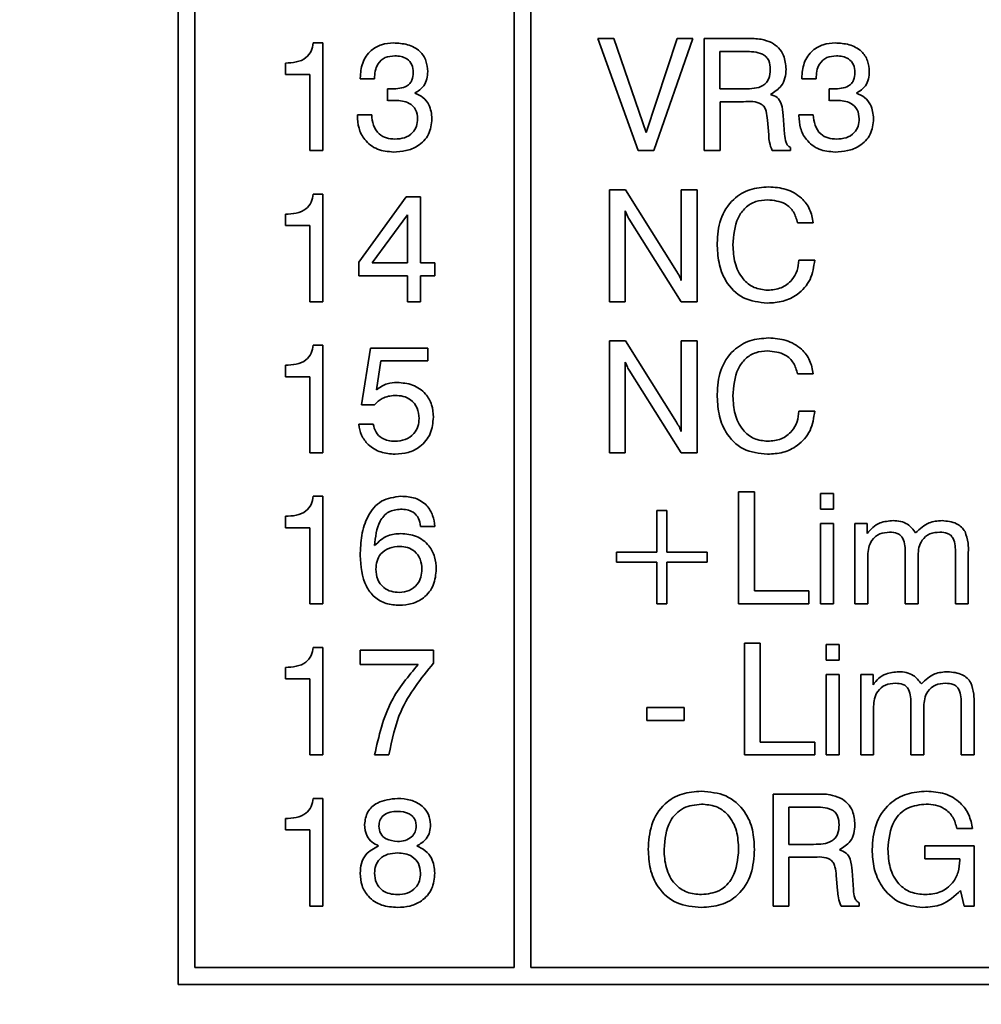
# Model space of a CAD drawing. Header units: millimetres. Extents: x 15 to 187, y 49 to 265.
# Tile 9 of 62: x 53 to 64, y 95 to 107. Entities that reach past the tile are written whole.
import ezdxf

# ---------------------------------------------------------------- set-up
doc = ezdxf.new("R2010")
doc.units = ezdxf.units.MM
doc.layers.add('標註文字', color=4, linetype='Continuous')
doc.styles.add('SLDTEXTSTYLE3', font='kaiu.ttf')
doc.dimstyles.new('SLDDIMSTYLE0', dxfattribs={"dimtxt": 2.5, "dimasz": 2.824978, "dimexe": 0, "dimexo": 0.0625, "dimtad": 1, "dimlfac": 1.5, "dimrnd": 1e-09, "dimzin": 12, "dimdsep": 46, "dimtxsty": 'SLDTEXTSTYLE3', "dimsah": 1, "dimcen": 0.09, "dimadec": 0, "dimazin": 3, "dimtfac": 1, "dimtofl": 0, "dimtmove": 0, "dimatfit": 3, "dimfxl": 0, "dimfrac": 2, "dimtolj": 1, "dimtzin": 12, "dimarcsym": 0})

# ---------------------------------------------------------------- blocks, each defined once
blk = doc.blocks.new('_D')
at = {"layer": '標註文字', "transparency": 16777216}
for p, q in [((32.002, 100.5), (32.002, 84.026)), ((92.002, 100.5), (92.002, 84.026)), ((32.002, 85.026), (92.002, 85.026))]:
    blk.add_line(p, q, dxfattribs=at)
for points in [[(32.002, 85.026), (34.827, 84.591), (34.827, 85.46)], [(92.002, 85.026), (89.177, 85.46), (89.177, 84.591)]]:
    blk.add_solid(points, dxfattribs=at)
at = {"layer": '標註文字', "transparency": 16777216, "insert": (60.439, 88.148), "char_height": 2.5, "attachment_point": 1, "style": 'SLDTEXTSTYLE3'}
blk.add_mtext('90', dxfattribs=at)

msp = doc.modelspace()

# ---------------------------------------------------------------- linework, layer by layer
at = {"color": 7, "linetype": 'Continuous', "lineweight": 35}
for p, q in [((54.5685, 132.2665), (54.5685, 95.7332)), ((54.7685, 129.0665), (54.7685, 95.9332)), ((58.5685, 95.9332), (58.5685, 129.0665)), ((58.7685, 129.0665), (58.7685, 95.9332)), ((59.5685, 106.9998), (59.7576, 106.9998)), ((60.0471, 105.6665), (59.5685, 106.9998)), ((59.7576, 106.9998), (60.1433, 105.8836)), ((60.1433, 105.8836), (60.5106, 106.9998)), ((60.6967, 106.9998), (60.2352, 105.6665)), ((60.5106, 106.9998), (60.6967, 106.9998)), ((60.8335, 106.9998), (61.3442, 106.9998)), ((60.8335, 105.6665), (60.8335, 106.9998)), ((56.1773, 106.9485), (56.2924, 106.9485)), ((56.2924, 106.9485), (56.2924, 105.6665)), ((61.0196, 106.846), (61.0196, 106.4015)), ((61.3156, 106.846), (61.0196, 106.846)), ((55.848, 106.5725), (55.848, 106.7092)), ((56.1386, 106.5725), (55.848, 106.5725)), ((56.1386, 105.6665), (56.1386, 106.5725)), ((56.7369, 106.5212), (56.7369, 106.5303)), ((56.9078, 106.5212), (56.7369, 106.5212)), ((61.9959, 106.5212), (61.9959, 106.5303)), ((62.1668, 106.5212), (61.9959, 106.5212)), ((57.0606, 106.2608), (57.0614, 106.4031)), ((61.0196, 106.4015), (61.3156, 106.4015)), ((62.3196, 106.2608), (62.3204, 106.4031)), ((57.0668, 106.2616), (57.0606, 106.2608)), ((61.0215, 106.2477), (61.0215, 105.6665)), ((61.302, 106.2477), (61.0215, 106.2477)), ((62.3257, 106.2616), (62.3196, 106.2608)), ((56.7027, 106.0938), (56.8736, 106.0938)), ((56.7027, 106.0845), (56.7027, 106.0938)), ((61.7736, 106.0856), (61.7902, 105.8617)), ((61.9617, 106.0938), (62.1326, 106.0938)), ((61.9617, 106.0845), (61.9617, 106.0938)), ((61.6014, 105.8535), (61.5856, 106.0303)), ((61.6014, 105.8479), (61.6014, 105.8535)), ((61.8591, 105.7042), (61.8591, 105.6665)), ((56.2924, 105.6665), (56.1386, 105.6665)), ((60.2352, 105.6665), (60.0471, 105.6665)), ((61.0215, 105.6665), (60.8335, 105.6665)), ((61.8591, 105.6665), (61.6422, 105.6665)), ((56.1773, 105.1485), (56.2924, 105.1485)), ((56.2924, 105.1485), (56.2924, 103.8665)), ((56.7198, 104.3371), (57.2855, 105.1144)), ((57.2855, 105.1144), (57.4548, 105.1144)), ((57.4548, 105.1144), (57.4548, 104.328)), ((59.7053, 105.1998), (59.8978, 105.1998)), ((59.7053, 103.8665), (59.7053, 105.1998)), ((59.8978, 105.1998), (60.5031, 104.2313)), ((60.56, 105.1998), (60.748, 105.1998)), ((60.56, 104.1192), (60.56, 105.1998)), ((60.748, 105.1998), (60.748, 103.8665)), ((55.848, 104.7725), (55.848, 104.9092)), ((57.301, 104.9004), (56.8803, 104.328)), ((57.301, 104.328), (57.301, 104.9004)), ((59.8933, 104.9472), (59.8933, 103.8665)), ((56.1386, 104.7725), (55.848, 104.7725)), ((56.1386, 103.8665), (56.1386, 104.7725)), ((60.5573, 103.8665), (59.94, 104.8486)), ((62.1326, 104.8067), (61.9446, 104.8067)), ((56.7198, 104.1742), (56.7198, 104.3371)), ((56.8803, 104.328), (57.301, 104.328)), ((57.4548, 104.328), (57.6258, 104.328)), ((57.6258, 104.328), (57.6258, 104.1742)), ((61.9617, 104.3622), (62.1497, 104.3622)), ((57.301, 104.1742), (56.7198, 104.1742)), ((57.301, 103.8665), (57.301, 104.1742)), ((57.4548, 104.1742), (57.4548, 103.8665)), ((57.6258, 104.1742), (57.4548, 104.1742)), ((56.2924, 103.8665), (56.1386, 103.8665)), ((57.4548, 103.8665), (57.301, 103.8665)), ((59.8933, 103.8665), (59.7053, 103.8665)), ((60.748, 103.8665), (60.5573, 103.8665)), ((56.1773, 103.3485), (56.2924, 103.3485)), ((56.2924, 103.3485), (56.2924, 102.0665)), ((59.7053, 103.3998), (59.8978, 103.3998)), ((59.7053, 102.0665), (59.7053, 103.3998)), ((59.8978, 103.3998), (60.5031, 102.4313)), ((60.56, 103.3998), (60.748, 103.3998)), ((60.56, 102.3192), (60.56, 103.3998)), ((60.748, 103.3998), (60.748, 102.0665)), ((56.754, 102.637), (56.8584, 103.3144)), ((56.8584, 103.3144), (57.5422, 103.3144)), ((57.5422, 103.3144), (57.5422, 103.1605)), ((55.848, 102.9725), (55.848, 103.1092)), ((56.9815, 103.1605), (56.9297, 102.8178)), ((57.5422, 103.1605), (56.9815, 103.1605)), ((59.8933, 103.1472), (59.8933, 102.0665)), ((60.5573, 102.0665), (59.94, 103.0486)), ((62.1326, 103.0067), (61.9446, 103.0067)), ((56.1386, 102.9725), (55.848, 102.9725)), ((56.1386, 102.0665), (56.1386, 102.9725)), ((56.9052, 102.637), (56.754, 102.637)), ((61.9617, 102.5622), (62.1497, 102.5622)), ((56.7198, 102.4073), (56.8907, 102.4073)), ((56.2924, 102.0665), (56.1386, 102.0665)), ((59.8933, 102.0665), (59.7053, 102.0665)), ((60.748, 102.0665), (60.5573, 102.0665)), ((61.2437, 101.5998), (61.4318, 101.5998)), ((61.2437, 100.2665), (61.2437, 101.5998)), ((61.4318, 101.5998), (61.4318, 100.4203)), ((62.2181, 101.5827), (62.3719, 101.5827)), ((62.2181, 101.3947), (62.2181, 101.5827)), ((62.3719, 101.5827), (62.3719, 101.3947)), ((56.1773, 101.5485), (56.2924, 101.5485)), ((56.2924, 101.5485), (56.2924, 100.2665)), ((60.2694, 100.8819), (60.2694, 101.3776)), ((60.2694, 101.3776), (60.389, 101.3776)), ((60.389, 101.3776), (60.389, 100.8819)), ((62.3719, 101.3947), (62.2181, 101.3947)), ((55.848, 101.1725), (55.848, 101.3092)), ((56.1386, 101.1725), (55.848, 101.1725)), ((56.1386, 100.2665), (56.1386, 101.1725)), ((57.6258, 101.1896), (57.4548, 101.1896)), ((62.2181, 101.2238), (62.3719, 101.2238)), ((62.2181, 100.2665), (62.2181, 101.2238)), ((62.3719, 101.2238), (62.3719, 100.2665)), ((62.6283, 101.2238), (62.7752, 101.2238)), ((62.6283, 100.2665), (62.6283, 101.2238)), ((62.7752, 101.2238), (62.7752, 101.103)), ((59.7907, 100.8819), (60.2694, 100.8819)), ((59.7907, 100.7622), (59.7907, 100.8819)), ((60.389, 100.8819), (60.8677, 100.8819)), ((60.8677, 100.8819), (60.8677, 100.7622)), ((63.9788, 100.8792), (63.9788, 100.2665)), ((60.2694, 100.7622), (59.7907, 100.7622)), ((60.2694, 100.2665), (60.2694, 100.7622)), ((60.389, 100.7622), (60.389, 100.2665)), ((60.8677, 100.7622), (60.389, 100.7622)), ((62.7822, 100.8421), (62.7822, 100.2665)), ((63.2266, 100.2665), (63.2266, 100.8656)), ((63.3805, 100.8421), (63.3805, 100.2665)), ((63.8249, 100.2665), (63.8249, 100.8656)), ((61.4318, 100.4203), (62.0813, 100.4203)), ((62.0813, 100.4203), (62.0813, 100.2665)), ((56.2924, 100.2665), (56.1386, 100.2665)), ((60.389, 100.2665), (60.2694, 100.2665)), ((62.0813, 100.2665), (61.2437, 100.2665)), ((62.3719, 100.2665), (62.2181, 100.2665)), ((62.7822, 100.2665), (62.6283, 100.2665)), ((63.3805, 100.2665), (63.2266, 100.2665)), ((63.9788, 100.2665), (63.8249, 100.2665)), ((56.1773, 99.7485), (56.2924, 99.7485)), ((56.2924, 99.7485), (56.2924, 98.4665)), ((56.7369, 99.7144), (57.6087, 99.7144)), ((56.7369, 99.5434), (56.7369, 99.7144)), ((57.6087, 99.7144), (57.6087, 99.5589)), ((61.3121, 99.7998), (61.5001, 99.7998)), ((61.3121, 98.4665), (61.3121, 99.7998)), ((61.5001, 99.7998), (61.5001, 98.6203)), ((62.2865, 99.7827), (62.4403, 99.7827)), ((62.2865, 99.5947), (62.2865, 99.7827)), ((62.4403, 99.7827), (62.4403, 99.5947)), ((62.4403, 99.5947), (62.2865, 99.5947)), ((55.848, 99.3725), (55.848, 99.5092)), ((57.4263, 99.5434), (56.7369, 99.5434)), ((56.1386, 99.3725), (55.848, 99.3725)), ((56.1386, 98.4665), (56.1386, 99.3725)), ((62.2865, 99.4238), (62.4403, 99.4238)), ((62.2865, 98.4665), (62.2865, 99.4238)), ((62.4403, 99.4238), (62.4403, 98.4665)), ((62.6967, 99.4238), (62.8436, 99.4238)), ((62.6967, 98.4665), (62.6967, 99.4238)), ((62.8436, 99.4238), (62.8436, 99.303)), ((60.1497, 99.0306), (60.5942, 99.0306)), ((60.1497, 98.8768), (60.1497, 99.0306)), ((60.5942, 99.0306), (60.5942, 98.8768)), ((62.8506, 99.0421), (62.8506, 98.4665)), ((63.295, 98.4665), (63.295, 99.0656)), ((63.4489, 99.0421), (63.4489, 98.4665)), ((63.8933, 98.4665), (63.8933, 99.0656)), ((64.0471, 99.0792), (64.0471, 98.4665)), ((60.5942, 98.8768), (60.1497, 98.8768)), ((61.5001, 98.6203), (62.1497, 98.6203)), ((62.1497, 98.6203), (62.1497, 98.4665)), ((56.2924, 98.4665), (56.1386, 98.4665)), ((57.0788, 98.4665), (56.9078, 98.4665)), ((62.1497, 98.4665), (61.3121, 98.4665)), ((62.4403, 98.4665), (62.2865, 98.4665)), ((62.8506, 98.4665), (62.6967, 98.4665)), ((63.4489, 98.4665), (63.295, 98.4665)), ((64.0471, 98.4665), (63.8933, 98.4665)), ((56.1773, 97.9485), (56.2924, 97.9485)), ((56.2924, 97.9485), (56.2924, 96.6665)), ((61.654, 97.9998), (62.1647, 97.9998)), ((61.654, 96.6665), (61.654, 97.9998)), ((61.8402, 97.846), (61.8402, 97.4015)), ((62.1361, 97.846), (61.8402, 97.846)), ((55.848, 97.5725), (55.848, 97.7092)), ((56.1386, 97.5725), (55.848, 97.5725)), ((56.1386, 96.6665), (56.1386, 97.5725)), ((64.0301, 97.5896), (63.842, 97.5896)), ((61.8402, 97.4015), (62.1361, 97.4015)), ((63.4593, 97.3844), (64.0471, 97.3844)), ((63.4593, 97.2306), (63.4593, 97.3844)), ((64.0471, 97.3844), (64.0471, 96.6665)), ((61.842, 97.2477), (61.842, 96.6665)), ((62.1225, 97.2477), (61.842, 97.2477)), ((63.8762, 97.2306), (63.4593, 97.2306)), ((63.8762, 97.214), (63.8762, 97.2306)), ((62.4219, 96.8535), (62.4061, 97.0303)), ((62.5942, 97.0856), (62.6107, 96.8617)), ((62.4219, 96.8479), (62.4219, 96.8535)), ((63.928, 96.6665), (63.8869, 96.8524)), ((56.2924, 96.6665), (56.1386, 96.6665)), ((61.842, 96.6665), (61.654, 96.6665)), ((62.6796, 96.6665), (62.4627, 96.6665)), ((62.6796, 96.7042), (62.6796, 96.6665)), ((64.0471, 96.6665), (63.928, 96.6665)), ((54.7685, 95.9332), (58.5685, 95.9332)), ((58.7685, 95.9332), (69.9018, 95.9332)), ((54.5685, 95.7332), (85.4352, 95.7332))]:
    msp.add_line(p, q, dxfattribs=at)
for points, knots in [([(61.3442, 106.9998), (61.4004, 107.001), (61.5008, 107.0032), (61.5946, 106.9686), (61.6358, 106.9534)], [0, 0, 0, 0, 0.5611275, 1, 1, 1, 1]), ([(55.848, 106.7092), (55.8905, 106.7113), (55.9751, 106.7155), (56.0895, 106.7595), (56.1598, 106.8492), (56.1715, 106.9154), (56.1773, 106.9485)], [0, 0, 0, 0, 0.2810561, 0.5603187, 0.7796488, 1, 1, 1, 1]), ([(56.7369, 106.5303), (56.7415, 106.5913), (56.7506, 106.713), (56.8502, 106.8589), (56.9892, 106.9385), (57.0848, 106.9452), (57.1327, 106.9485)], [0, 0, 0, 0, 0.2803906, 0.559399, 0.7793652, 1, 1, 1, 1]), ([(57.1327, 106.9485), (57.1891, 106.9456), (57.3016, 106.9397), (57.4458, 106.8648), (57.5302, 106.7404), (57.5369, 106.6517), (57.5403, 106.6072)], [0, 0, 0, 0, 0.280903, 0.5601602, 0.7797064, 1, 1, 1, 1]), ([(61.6358, 106.9534), (61.6655, 106.9337), (61.7249, 106.8943), (61.7943, 106.7835), (61.8027, 106.6919), (61.8078, 106.636)], [0, 0, 0, 0, 0.280382, 0.560589, 1, 1, 1, 1]), ([(61.9959, 106.5303), (62.0005, 106.5913), (62.0096, 106.713), (62.1092, 106.8589), (62.2481, 106.9385), (62.3438, 106.9452), (62.3917, 106.9485)], [0, 0, 0, 0, 0.2803906, 0.559399, 0.7793652, 1, 1, 1, 1]), ([(62.3917, 106.9485), (62.4481, 106.9456), (62.5605, 106.9397), (62.7047, 106.8648), (62.7891, 106.7404), (62.7959, 106.6517), (62.7993, 106.6072)], [0, 0, 0, 0, 0.280903, 0.5601602, 0.7797064, 1, 1, 1, 1]), ([(57.149, 106.7947), (57.1096, 106.7918), (57.0312, 106.786), (56.9445, 106.7089), (56.9118, 106.6129), (56.9092, 106.5518), (56.9078, 106.5212)], [0, 0, 0, 0, 0.2802242, 0.5580012, 0.7786172, 1, 1, 1, 1]), ([(57.3694, 106.5968), (57.3668, 106.6286), (57.3618, 106.692), (57.3, 106.7621), (57.2232, 106.7911), (57.1738, 106.7935), (57.149, 106.7947)], [0, 0, 0, 0, 0.2799727, 0.5582824, 0.7787932, 1, 1, 1, 1]), ([(61.6198, 106.6331), (61.6174, 106.6694), (61.6139, 106.7239), (61.5743, 106.7862), (61.4819, 106.8455), (61.3895, 106.8458), (61.3156, 106.846)], [0, 0, 0, 0, 0.2499136, 0.3751179, 0.5002848, 1, 1, 1, 1]), ([(62.408, 106.7947), (62.3686, 106.7918), (62.2902, 106.786), (62.2035, 106.7089), (62.1708, 106.6129), (62.1681, 106.5518), (62.1668, 106.5212)], [0, 0, 0, 0, 0.2802242, 0.5580012, 0.7786172, 1, 1, 1, 1]), ([(62.6283, 106.5968), (62.6258, 106.6286), (62.6207, 106.692), (62.559, 106.7621), (62.4822, 106.7911), (62.4328, 106.7935), (62.408, 106.7947)], [0, 0, 0, 0, 0.2799727, 0.5582824, 0.7787932, 1, 1, 1, 1]), ([(61.3156, 106.4015), (61.3922, 106.403), (61.4881, 106.4048), (61.5765, 106.4746), (61.6141, 106.5399), (61.6175, 106.5958), (61.6198, 106.6331)], [0, 0, 0, 0, 0.4986779, 0.6240625, 0.7495587, 1, 1, 1, 1]), ([(61.8078, 106.636), (61.8057, 106.6012), (61.8013, 106.5315), (61.748, 106.4141), (61.6705, 106.3658), (61.6233, 106.3364)], [0, 0, 0, 0, 0.2811417, 0.5617649, 1, 1, 1, 1]), ([(57.1148, 106.4015), (57.1456, 106.4025), (57.2069, 106.4043), (57.2832, 106.4258), (57.3315, 106.4652), (57.364, 106.5189), (57.3672, 106.5657), (57.3694, 106.5968)], [0, 0, 0, 0, 0.2507958, 0.5005317, 0.6255696, 0.7505786, 1, 1, 1, 1]), ([(57.5403, 106.6072), (57.5386, 106.5777), (57.5352, 106.5188), (57.4935, 106.4179), (57.428, 106.3765), (57.3881, 106.3513)], [0, 0, 0, 0, 0.2814183, 0.5622336, 1, 1, 1, 1]), ([(62.3738, 106.4015), (62.4046, 106.4025), (62.4659, 106.4043), (62.5421, 106.4258), (62.5905, 106.4652), (62.623, 106.5189), (62.6262, 106.5657), (62.6283, 106.5968)], [0, 0, 0, 0, 0.2507958, 0.5005317, 0.6255696, 0.7505786, 1, 1, 1, 1]), ([(62.7993, 106.6072), (62.7976, 106.5777), (62.7941, 106.5188), (62.7525, 106.4179), (62.6869, 106.3765), (62.647, 106.3513)], [0, 0, 0, 0, 0.2814183, 0.5622336, 1, 1, 1, 1]), ([(57.0614, 106.4031), (57.0714, 106.4026), (57.0892, 106.4016), (57.107, 106.4016), (57.1148, 106.4015)], [0, 0, 0, 0, 0.55999774, 1, 1, 1, 1]), ([(62.3204, 106.4031), (62.3303, 106.4026), (62.3481, 106.4016), (62.366, 106.4016), (62.3738, 106.4015)], [0, 0, 0, 0, 0.5599977, 1, 1, 1, 1]), ([(57.3881, 106.3513), (57.4217, 106.336), (57.489, 106.3055), (57.5759, 106.1995), (57.5857, 106.1039), (57.5916, 106.0455)], [0, 0, 0, 0, 0.2808991, 0.5611056, 1, 1, 1, 1]), ([(61.6233, 106.3364), (61.6518, 106.326), (61.7087, 106.3054), (61.7652, 106.2084), (61.7704, 106.1323), (61.7736, 106.0856)], [0, 0, 0, 0, 0.2800074, 0.5582758, 1, 1, 1, 1]), ([(62.647, 106.3513), (62.6807, 106.336), (62.748, 106.3055), (62.8349, 106.1995), (62.8446, 106.1039), (62.8506, 106.0455)], [0, 0, 0, 0, 0.2808991, 0.5611056, 1, 1, 1, 1]), ([(57.1522, 106.2648), (57.1363, 106.2644), (57.1078, 106.2637), (57.0793, 106.2622), (57.0668, 106.2616)], [0, 0, 0, 0, 0.5599861, 1, 1, 1, 1]), ([(57.4207, 106.0466), (57.4167, 106.0836), (57.4088, 106.1575), (57.3057, 106.2534), (57.2105, 106.2605), (57.1522, 106.2648)], [0, 0, 0, 0, 0.2802531, 0.55968559, 1, 1, 1, 1]), ([(61.5856, 106.0303), (61.5821, 106.0654), (61.5769, 106.1181), (61.5539, 106.1866), (61.4703, 106.2586), (61.3768, 106.2525), (61.302, 106.2477)], [0, 0, 0, 0, 0.2510367, 0.3764297, 0.5003325, 1, 1, 1, 1]), ([(62.4112, 106.2648), (62.3952, 106.2644), (62.3667, 106.2637), (62.3383, 106.2622), (62.3257, 106.2616)], [0, 0, 0, 0, 0.5599861, 1, 1, 1, 1]), ([(62.6796, 106.0466), (62.6757, 106.0836), (62.6678, 106.1575), (62.5647, 106.2534), (62.4695, 106.2605), (62.4112, 106.2648)], [0, 0, 0, 0, 0.2802531, 0.5596856, 1, 1, 1, 1]), ([(57.1325, 105.6494), (57.0675, 105.6549), (56.938, 105.666), (56.789, 105.7814), (56.7122, 105.9321), (56.7059, 106.0337), (56.7027, 106.0845)], [0, 0, 0, 0, 0.280115, 0.5590167, 0.7791969, 1, 1, 1, 1]), ([(56.8736, 106.0938), (56.8773, 106.0515), (56.8846, 105.967), (56.9505, 105.8627), (57.0493, 105.8095), (57.1159, 105.8053), (57.1493, 105.8032)], [0, 0, 0, 0, 0.2806915, 0.5594019, 0.7792757, 1, 1, 1, 1]), ([(57.5916, 106.0455), (57.5844, 105.9811), (57.57, 105.8523), (57.4366, 105.7192), (57.2831, 105.6574), (57.1827, 105.6521), (57.1325, 105.6494)], [0, 0, 0, 0, 0.2793607, 0.558332, 0.7789141, 1, 1, 1, 1]), ([(57.1493, 105.8032), (57.1879, 105.8057), (57.2651, 105.8106), (57.3606, 105.8684), (57.4142, 105.9554), (57.4185, 106.0162), (57.4207, 106.0466)], [0, 0, 0, 0, 0.2806558, 0.559744, 0.7795108, 1, 1, 1, 1]), ([(62.3914, 105.6494), (62.3265, 105.6549), (62.197, 105.666), (62.048, 105.7814), (61.9712, 105.9321), (61.9648, 106.0337), (61.9617, 106.0845)], [0, 0, 0, 0, 0.280115, 0.5590167, 0.7791969, 1, 1, 1, 1]), ([(62.1326, 106.0938), (62.1363, 106.0515), (62.1435, 105.967), (62.2095, 105.8627), (62.3083, 105.8095), (62.3749, 105.8053), (62.4083, 105.8032)], [0, 0, 0, 0, 0.28069147, 0.55940193, 0.77927572, 1, 1, 1, 1]), ([(62.8506, 106.0455), (62.8434, 105.9811), (62.8289, 105.8523), (62.6956, 105.7192), (62.5421, 105.6574), (62.4417, 105.6521), (62.3914, 105.6494)], [0, 0, 0, 0, 0.2793607, 0.558332, 0.7789141, 1, 1, 1, 1]), ([(62.4083, 105.8032), (62.4469, 105.8057), (62.524, 105.8106), (62.6196, 105.8684), (62.6732, 105.9554), (62.6775, 106.0162), (62.6796, 106.0466)], [0, 0, 0, 0, 0.2806558, 0.559744, 0.7795108, 1, 1, 1, 1]), ([(61.6422, 105.6665), (61.6301, 105.6993), (61.6084, 105.758), (61.6035, 105.8203), (61.6014, 105.8479)], [0, 0, 0, 0, 0.5584111, 1, 1, 1, 1]), ([(61.7902, 105.8617), (61.7931, 105.828), (61.7971, 105.781), (61.825, 105.7255), (61.8478, 105.7113), (61.8591, 105.7042)], [0, 0, 0, 0, 0.56067687, 0.78065417, 1, 1, 1, 1]), ([(60.9873, 104.5623), (60.9939, 104.6586), (61.0072, 104.8508), (61.1565, 105.0856), (61.3734, 105.2174), (61.5246, 105.2285), (61.6003, 105.234)], [0, 0, 0, 0, 0.2805476, 0.5596555, 0.7795242, 1, 1, 1, 1]), ([(61.6003, 105.234), (61.6711, 105.2292), (61.8124, 105.2197), (61.9882, 105.1189), (62.1009, 104.9709), (62.122, 104.8615), (62.1326, 104.8067)], [0, 0, 0, 0, 0.2804356, 0.5598523, 0.7797494, 1, 1, 1, 1]), ([(55.848, 104.9092), (55.8905, 104.9113), (55.9751, 104.9155), (56.0895, 104.9595), (56.1598, 105.0492), (56.1715, 105.1154), (56.1773, 105.1485)], [0, 0, 0, 0, 0.2810561, 0.5603187, 0.7796488, 1, 1, 1, 1]), ([(61.5885, 105.0802), (61.5404, 105.0767), (61.4442, 105.0696), (61.318, 104.9913), (61.1945, 104.8183), (61.1833, 104.6546), (61.1754, 104.5398)], [0, 0, 0, 0, 0.1871558, 0.373835, 0.5608419, 1, 1, 1, 1]), ([(61.9446, 104.8067), (61.9322, 104.8513), (61.9074, 104.9405), (61.7818, 105.0604), (61.6618, 105.0727), (61.5885, 105.0802)], [0, 0, 0, 0, 0.2809634, 0.5610773, 1, 1, 1, 1]), ([(59.94, 104.8486), (59.9301, 104.8664), (59.9123, 104.8982), (59.8991, 104.9322), (59.8933, 104.9472)], [0, 0, 0, 0, 0.5599377, 1, 1, 1, 1]), ([(61.5867, 103.8494), (61.4872, 103.86), (61.2884, 103.8811), (61.0847, 104.0903), (60.9983, 104.3301), (60.991, 104.4848), (60.9873, 104.5623)], [0, 0, 0, 0, 0.2794224, 0.5580188, 0.7787433, 1, 1, 1, 1]), ([(61.1754, 104.5398), (61.1793, 104.4685), (61.1873, 104.3262), (61.2765, 104.1444), (61.4213, 104.021), (61.5339, 104.0092), (61.5902, 104.0032)], [0, 0, 0, 0, 0.2809561, 0.5607017, 0.7802764, 1, 1, 1, 1]), ([(62.1497, 104.3622), (62.1383, 104.2827), (62.1154, 104.1239), (61.9614, 103.9508), (61.7744, 103.861), (61.6493, 103.8533), (61.5867, 103.8494)], [0, 0, 0, 0, 0.2798315, 0.5589253, 0.7792295, 1, 1, 1, 1]), ([(61.5902, 104.0032), (61.6444, 104.0081), (61.7527, 104.0179), (61.877, 104.1133), (61.9476, 104.2353), (61.957, 104.3199), (61.9617, 104.3622)], [0, 0, 0, 0, 0.2799768, 0.559263, 0.779384, 1, 1, 1, 1]), ([(60.5031, 104.2313), (60.5153, 104.2112), (60.537, 104.1752), (60.553, 104.1363), (60.56, 104.1192)], [0, 0, 0, 0, 0.5601263, 1, 1, 1, 1]), ([(55.848, 103.1092), (55.8905, 103.1113), (55.9751, 103.1155), (56.0895, 103.1595), (56.1598, 103.2492), (56.1715, 103.3154), (56.1773, 103.3485)], [0, 0, 0, 0, 0.2810561, 0.5603187, 0.7796488, 1, 1, 1, 1]), ([(60.9873, 102.7623), (60.9939, 102.8586), (61.0072, 103.0508), (61.1565, 103.2856), (61.3734, 103.4174), (61.5246, 103.4285), (61.6003, 103.434)], [0, 0, 0, 0, 0.2805476, 0.5596555, 0.7795242, 1, 1, 1, 1]), ([(61.6003, 103.434), (61.6711, 103.4292), (61.8124, 103.4197), (61.9882, 103.3189), (62.1009, 103.1709), (62.122, 103.0615), (62.1326, 103.0067)], [0, 0, 0, 0, 0.2804356, 0.5598523, 0.7797494, 1, 1, 1, 1]), ([(61.5885, 103.2802), (61.5404, 103.2767), (61.4442, 103.2696), (61.318, 103.1913), (61.1945, 103.0183), (61.1833, 102.8546), (61.1754, 102.7398)], [0, 0, 0, 0, 0.1871558, 0.373835, 0.5608419, 1, 1, 1, 1]), ([(61.9446, 103.0067), (61.9322, 103.0513), (61.9074, 103.1405), (61.7818, 103.2604), (61.6618, 103.2727), (61.5885, 103.2802)], [0, 0, 0, 0, 0.2809634, 0.5610773, 1, 1, 1, 1]), ([(59.94, 103.0486), (59.9301, 103.0664), (59.9123, 103.0982), (59.8991, 103.1322), (59.8933, 103.1472)], [0, 0, 0, 0, 0.5599377, 1, 1, 1, 1]), ([(56.9297, 102.8178), (56.9715, 102.8462), (57.0462, 102.897), (57.1359, 102.9019), (57.1755, 102.9041)], [0, 0, 0, 0, 0.5587675, 1, 1, 1, 1]), ([(57.1755, 102.9041), (57.2389, 102.8991), (57.3655, 102.8892), (57.515, 102.7833), (57.598, 102.6395), (57.6051, 102.5401), (57.6087, 102.4904)], [0, 0, 0, 0, 0.2803281, 0.559443, 0.7794421, 1, 1, 1, 1]), ([(61.5867, 102.0494), (61.4872, 102.06), (61.2884, 102.0811), (61.0847, 102.2903), (60.9983, 102.5301), (60.991, 102.6848), (60.9873, 102.7623)], [0, 0, 0, 0, 0.2794224, 0.5580188, 0.7787433, 1, 1, 1, 1]), ([(57.1506, 102.7503), (57.0974, 102.7443), (57.0022, 102.7335), (56.9348, 102.6665), (56.9052, 102.637)], [0, 0, 0, 0, 0.5591829, 1, 1, 1, 1]), ([(57.4377, 102.4762), (57.4341, 102.5185), (57.4268, 102.6028), (57.3491, 102.6983), (57.2496, 102.7444), (57.1836, 102.7483), (57.1506, 102.7503)], [0, 0, 0, 0, 0.2800468, 0.5588924, 0.7791575, 1, 1, 1, 1]), ([(61.1754, 102.7398), (61.1793, 102.6685), (61.1873, 102.5262), (61.2765, 102.3444), (61.4213, 102.221), (61.5339, 102.2092), (61.5902, 102.2032)], [0, 0, 0, 0, 0.2809561, 0.5607017, 0.7802764, 1, 1, 1, 1]), ([(62.1497, 102.5622), (62.1383, 102.4827), (62.1154, 102.3239), (61.9614, 102.1508), (61.7744, 102.061), (61.6493, 102.0533), (61.5867, 102.0494)], [0, 0, 0, 0, 0.2798315, 0.5589253, 0.7792295, 1, 1, 1, 1]), ([(61.5902, 102.2032), (61.6444, 102.2081), (61.7527, 102.2179), (61.877, 102.3133), (61.9476, 102.4353), (61.957, 102.5199), (61.9617, 102.5622)], [0, 0, 0, 0, 0.2799768, 0.559263, 0.779384, 1, 1, 1, 1]), ([(57.153, 102.0494), (57.0947, 102.0536), (56.9781, 102.0621), (56.8355, 102.149), (56.7436, 102.2714), (56.7277, 102.362), (56.7198, 102.4073)], [0, 0, 0, 0, 0.28033783, 0.55978396, 0.7797246, 1, 1, 1, 1]), ([(56.8907, 102.4073), (56.8993, 102.3743), (56.9165, 102.3084), (56.9877, 102.2409), (57.0691, 102.2079), (57.1222, 102.2048), (57.1488, 102.2032)], [0, 0, 0, 0, 0.2796828, 0.5589423, 0.7792775, 1, 1, 1, 1]), ([(57.1488, 102.2032), (57.1908, 102.2065), (57.2747, 102.213), (57.3739, 102.2828), (57.4304, 102.3773), (57.4353, 102.4432), (57.4377, 102.4762)], [0, 0, 0, 0, 0.2802804, 0.5595279, 0.7794727, 1, 1, 1, 1]), ([(57.6087, 102.4904), (57.6023, 102.4233), (57.5895, 102.2893), (57.4658, 102.1389), (57.3105, 102.0597), (57.2056, 102.0528), (57.153, 102.0494)], [0, 0, 0, 0, 0.2798531, 0.5589856, 0.7792398, 1, 1, 1, 1]), ([(60.5031, 102.4313), (60.5153, 102.4112), (60.537, 102.3752), (60.553, 102.3363), (60.56, 102.3192)], [0, 0, 0, 0, 0.5601263, 1, 1, 1, 1]), ([(55.848, 101.3092), (55.8905, 101.3113), (55.9751, 101.3155), (56.0895, 101.3595), (56.1598, 101.4492), (56.1715, 101.5154), (56.1773, 101.5485)], [0, 0, 0, 0, 0.2810561, 0.5603187, 0.7796488, 1, 1, 1, 1]), ([(56.7369, 100.8421), (56.7399, 100.9225), (56.7458, 101.0832), (56.8054, 101.2797), (56.8956, 101.4133), (57.0187, 101.5222), (57.1411, 101.538), (57.2225, 101.5485)], [0, 0, 0, 0, 0.2509316, 0.5012316, 0.6266319, 0.7518729, 1, 1, 1, 1]), ([(57.2225, 101.5485), (57.2793, 101.545), (57.3926, 101.5378), (57.5324, 101.4506), (57.6084, 101.3223), (57.62, 101.2339), (57.6258, 101.1896)], [0, 0, 0, 0, 0.2805095, 0.5593885, 0.7793586, 1, 1, 1, 1]), ([(57.2182, 101.3947), (57.1676, 101.3889), (57.0916, 101.3801), (57.0143, 101.3136), (56.9304, 101.1889), (56.9179, 101.0619), (56.9078, 100.9604)], [0, 0, 0, 0, 0.2489413, 0.3744101, 0.5000296, 1, 1, 1, 1]), ([(57.4548, 101.1896), (57.4495, 101.2223), (57.439, 101.2874), (57.3752, 101.3596), (57.2955, 101.391), (57.244, 101.3935), (57.2182, 101.3947)], [0, 0, 0, 0, 0.2802594, 0.5587919, 0.7790854, 1, 1, 1, 1]), ([(62.7752, 101.103), (62.7962, 101.1292), (62.8382, 101.1814), (62.9423, 101.2462), (63.029, 101.2535), (63.0819, 101.2579)], [0, 0, 0, 0, 0.2805682, 0.560801, 1, 1, 1, 1]), ([(63.0819, 101.2579), (63.1119, 101.2563), (63.1718, 101.253), (63.2746, 101.2127), (63.3221, 101.1502), (63.3511, 101.1121)], [0, 0, 0, 0, 0.28090308, 0.56125572, 1, 1, 1, 1]), ([(63.3511, 101.1121), (63.4009, 101.1598), (63.49, 101.2451), (63.6119, 101.254), (63.6657, 101.2579)], [0, 0, 0, 0, 0.5588311, 1, 1, 1, 1]), ([(63.6657, 101.2579), (63.7255, 101.2524), (63.809, 101.2446), (63.8986, 101.1845), (63.9259, 101.1466), (63.9395, 101.1276)], [0, 0, 0, 0, 0.5584476, 0.7793207, 1, 1, 1, 1]), ([(63.0418, 101.1212), (63.0011, 101.1178), (62.9198, 101.111), (62.8292, 101.034), (62.7872, 100.9373), (62.7839, 100.8739), (62.7822, 100.8421)], [0, 0, 0, 0, 0.2800312, 0.5585847, 0.7789608, 1, 1, 1, 1]), ([(63.2266, 100.8656), (63.2267, 100.9289), (63.2267, 101.008), (63.1732, 101.0849), (63.119, 101.1165), (63.0727, 101.1193), (63.0418, 101.1212)], [0, 0, 0, 0, 0.4995327, 0.6246133, 0.7498665, 1, 1, 1, 1]), ([(63.639, 101.1212), (63.5983, 101.1178), (63.5172, 101.1112), (63.4256, 101.0348), (63.3856, 100.9372), (63.3822, 100.8738), (63.3805, 100.8421)], [0, 0, 0, 0, 0.2800934, 0.5584937, 0.7789199, 1, 1, 1, 1]), ([(63.8249, 100.8656), (63.825, 100.9291), (63.825, 101.0084), (63.7711, 101.0854), (63.7164, 101.1166), (63.67, 101.1193), (63.639, 101.1212)], [0, 0, 0, 0, 0.4994781, 0.6245564, 0.7498256, 1, 1, 1, 1]), ([(63.9395, 101.1276), (63.9543, 101.0825), (63.9809, 101.0016), (63.9794, 100.9167), (63.9788, 100.8792)], [0, 0, 0, 0, 0.558083, 1, 1, 1, 1]), ([(56.9078, 100.9604), (56.9576, 101.0072), (57.0468, 101.0909), (57.1677, 101.1001), (57.2211, 101.1041)], [0, 0, 0, 0, 0.5584155, 1, 1, 1, 1]), ([(57.2211, 101.1041), (57.2845, 101.0984), (57.411, 101.0871), (57.5553, 100.9738), (57.633, 100.8282), (57.6396, 100.7291), (57.6429, 100.6794)], [0, 0, 0, 0, 0.2799912, 0.5591453, 0.7792912, 1, 1, 1, 1]), ([(57.2078, 100.9503), (57.166, 100.9473), (57.0826, 100.9415), (56.9821, 100.8735), (56.9301, 100.7769), (56.9257, 100.7114), (56.9236, 100.6786)], [0, 0, 0, 0, 0.2805061, 0.5592555, 0.7792755, 1, 1, 1, 1]), ([(57.4719, 100.6802), (57.4687, 100.7203), (57.4622, 100.8001), (57.3933, 100.8932), (57.3018, 100.9436), (57.2391, 100.948), (57.2078, 100.9503)], [0, 0, 0, 0, 0.2802694, 0.5592761, 0.7793435, 1, 1, 1, 1]), ([(57.204, 100.2494), (57.1505, 100.253), (57.0436, 100.2603), (56.8996, 100.3409), (56.758, 100.5317), (56.7456, 100.7141), (56.7369, 100.8421)], [0, 0, 0, 0, 0.18730802, 0.37399736, 0.56097172, 1, 1, 1, 1]), ([(56.9236, 100.6786), (56.9271, 100.637), (56.934, 100.554), (57.008, 100.4586), (57.1046, 100.4094), (57.1696, 100.4053), (57.2022, 100.4032)], [0, 0, 0, 0, 0.2801461, 0.5590178, 0.7792268, 1, 1, 1, 1]), ([(57.2022, 100.4032), (57.2431, 100.407), (57.325, 100.4144), (57.4171, 100.4894), (57.4659, 100.5841), (57.4699, 100.6481), (57.4719, 100.6802)], [0, 0, 0, 0, 0.27995101, 0.55903838, 0.77923907, 1, 1, 1, 1]), ([(57.6429, 100.6794), (57.6369, 100.6144), (57.6248, 100.4846), (57.5063, 100.3381), (57.3566, 100.2596), (57.2549, 100.2528), (57.204, 100.2494)], [0, 0, 0, 0, 0.2799029, 0.5591026, 0.7792861, 1, 1, 1, 1]), ([(55.848, 99.5092), (55.8905, 99.5113), (55.9751, 99.5155), (56.0895, 99.5595), (56.1598, 99.6492), (56.1715, 99.7154), (56.1773, 99.7485)], [0, 0, 0, 0, 0.2810561, 0.5603187, 0.7796488, 1, 1, 1, 1]), ([(56.9078, 98.4665), (56.9584, 98.6906), (57.0487, 99.0912), (57.3108, 99.4051), (57.4263, 99.5434)], [0, 0, 0, 0, 0.55931309, 1, 1, 1, 1]), ([(57.6087, 99.5589), (57.4614, 99.3775), (57.1981, 99.0534), (57.1152, 98.6459), (57.0788, 98.4665)], [0, 0, 0, 0, 0.5595515, 1, 1, 1, 1]), ([(62.8436, 99.303), (62.8646, 99.3292), (62.9065, 99.3814), (63.0107, 99.4462), (63.0973, 99.4535), (63.1502, 99.4579)], [0, 0, 0, 0, 0.2805682, 0.560801, 1, 1, 1, 1]), ([(63.1502, 99.4579), (63.1802, 99.4563), (63.2402, 99.453), (63.343, 99.4127), (63.3905, 99.3502), (63.4195, 99.3121)], [0, 0, 0, 0, 0.2809031, 0.5612557, 1, 1, 1, 1]), ([(63.4195, 99.3121), (63.4693, 99.3598), (63.5584, 99.4451), (63.6803, 99.454), (63.7341, 99.4579)], [0, 0, 0, 0, 0.5588311, 1, 1, 1, 1]), ([(63.7341, 99.4579), (63.7939, 99.4524), (63.8773, 99.4446), (63.967, 99.3845), (63.9943, 99.3466), (64.0079, 99.3276)], [0, 0, 0, 0, 0.5584476, 0.7793207, 1, 1, 1, 1]), ([(63.1102, 99.3212), (63.0694, 99.3178), (62.9882, 99.311), (62.8976, 99.234), (62.8555, 99.1373), (62.8522, 99.0739), (62.8506, 99.0421)], [0, 0, 0, 0, 0.2800312, 0.5585847, 0.7789608, 1, 1, 1, 1]), ([(63.295, 99.0656), (63.295, 99.1289), (63.2951, 99.208), (63.2416, 99.2849), (63.1874, 99.3165), (63.1411, 99.3193), (63.1102, 99.3212)], [0, 0, 0, 0, 0.4995327, 0.6246133, 0.7498665, 1, 1, 1, 1]), ([(63.7074, 99.3212), (63.6667, 99.3178), (63.5856, 99.3112), (63.494, 99.2348), (63.4539, 99.1372), (63.4506, 99.0738), (63.4489, 99.0421)], [0, 0, 0, 0, 0.2800934, 0.5584937, 0.7789199, 1, 1, 1, 1]), ([(63.8933, 99.0656), (63.8934, 99.1291), (63.8934, 99.2084), (63.8394, 99.2854), (63.7848, 99.3166), (63.7384, 99.3193), (63.7074, 99.3212)], [0, 0, 0, 0, 0.4994781, 0.6245564, 0.7498256, 1, 1, 1, 1]), ([(64.0079, 99.3276), (64.0227, 99.2825), (64.0492, 99.2016), (64.0478, 99.1167), (64.0471, 99.0792)], [0, 0, 0, 0, 0.558083, 1, 1, 1, 1]), ([(55.848, 97.7092), (55.8905, 97.7113), (55.9751, 97.7155), (56.0895, 97.7595), (56.1598, 97.8492), (56.1715, 97.9154), (56.1773, 97.9485)], [0, 0, 0, 0, 0.2810561, 0.5603187, 0.7796488, 1, 1, 1, 1]), ([(56.7882, 97.6371), (56.7957, 97.6898), (56.8108, 97.7953), (56.962, 97.9269), (57.0973, 97.9403), (57.18, 97.9485)], [0, 0, 0, 0, 0.2796398, 0.5599649, 1, 1, 1, 1]), ([(57.18, 97.9485), (57.2328, 97.9454), (57.3381, 97.939), (57.4714, 97.8699), (57.561, 97.7618), (57.57, 97.6787), (57.5745, 97.6371)], [0, 0, 0, 0, 0.2808793, 0.5606272, 0.7803128, 1, 1, 1, 1]), ([(60.1668, 97.3417), (60.1732, 97.4415), (60.1859, 97.6403), (60.3379, 97.8862), (60.5658, 98.0181), (60.7222, 98.0287), (60.8006, 98.034)], [0, 0, 0, 0, 0.2806564, 0.559563, 0.7794045, 1, 1, 1, 1]), ([(60.8006, 98.034), (60.9008, 98.0253), (61.1005, 98.0079), (61.3209, 97.8148), (61.4198, 97.5758), (61.4278, 97.4198), (61.4318, 97.3417)], [0, 0, 0, 0, 0.27994947, 0.55846742, 0.77891013, 1, 1, 1, 1]), ([(62.1647, 97.9998), (62.221, 98.001), (62.3213, 98.0032), (62.4151, 97.9686), (62.4563, 97.9534)], [0, 0, 0, 0, 0.5611275, 1, 1, 1, 1]), ([(62.4563, 97.9534), (62.486, 97.9337), (62.5454, 97.8943), (62.6148, 97.7835), (62.6232, 97.6919), (62.6283, 97.636)], [0, 0, 0, 0, 0.280382, 0.560589, 1, 1, 1, 1]), ([(62.8335, 97.3398), (62.8405, 97.4407), (62.8545, 97.6418), (63.015, 97.8856), (63.245, 98.0176), (63.4031, 98.0285), (63.4822, 98.034)], [0, 0, 0, 0, 0.2805104, 0.5594555, 0.7793826, 1, 1, 1, 1]), ([(63.4822, 98.034), (63.5553, 98.0291), (63.701, 98.0192), (63.8819, 97.913), (63.9945, 97.7582), (64.0182, 97.6458), (64.0301, 97.5896)], [0, 0, 0, 0, 0.2803652, 0.5596239, 0.7795759, 1, 1, 1, 1]), ([(60.8006, 97.8802), (60.726, 97.8722), (60.5771, 97.8562), (60.3805, 97.6516), (60.3646, 97.4593), (60.3548, 97.3417)], [0, 0, 0, 0, 0.2803874, 0.5599415, 1, 1, 1, 1]), ([(61.2437, 97.3417), (61.2397, 97.4155), (61.2318, 97.5628), (61.136, 97.7522), (60.9752, 97.866), (60.8589, 97.8755), (60.8006, 97.8802)], [0, 0, 0, 0, 0.28094, 0.560286, 0.7797841, 1, 1, 1, 1]), ([(62.4403, 97.6331), (62.4379, 97.6694), (62.4344, 97.7239), (62.3948, 97.7862), (62.3024, 97.8455), (62.21, 97.8458), (62.1361, 97.846)], [0, 0, 0, 0, 0.2499136, 0.3751179, 0.5002848, 1, 1, 1, 1]), ([(63.4764, 97.8802), (63.401, 97.8729), (63.2506, 97.8585), (63.047, 97.6565), (63.0312, 97.4616), (63.0215, 97.3425)], [0, 0, 0, 0, 0.2807218, 0.5601278, 1, 1, 1, 1]), ([(63.842, 97.5896), (63.8298, 97.6364), (63.8053, 97.73), (63.7051, 97.8269), (63.5896, 97.874), (63.5141, 97.8781), (63.4764, 97.8802)], [0, 0, 0, 0, 0.27994821, 0.55900313, 0.77928143, 1, 1, 1, 1]), ([(57.1813, 97.7947), (57.1513, 97.7931), (57.0915, 97.7898), (57.0139, 97.753), (56.9652, 97.6892), (56.9612, 97.6419), (56.9591, 97.6182)], [0, 0, 0, 0, 0.281051, 0.5604991, 0.7799093, 1, 1, 1, 1]), ([(57.4036, 97.6182), (57.4021, 97.6382), (57.3992, 97.6783), (57.3679, 97.7315), (57.2977, 97.7858), (57.2293, 97.791), (57.1813, 97.7947)], [0, 0, 0, 0, 0.1872321, 0.3740206, 0.5611578, 1, 1, 1, 1]), ([(56.9543, 97.3834), (56.9274, 97.3972), (56.8735, 97.4247), (56.8013, 97.5105), (56.7931, 97.5891), (56.7882, 97.6371)], [0, 0, 0, 0, 0.28103675, 0.56135393, 1, 1, 1, 1]), ([(56.9591, 97.6182), (56.9631, 97.5878), (56.9709, 97.5271), (57.0557, 97.4488), (57.1337, 97.4407), (57.1813, 97.4357)], [0, 0, 0, 0, 0.28002454, 0.56030374, 1, 1, 1, 1]), ([(57.1813, 97.4357), (57.2116, 97.4376), (57.272, 97.4413), (57.3478, 97.4829), (57.3968, 97.5466), (57.4013, 97.5943), (57.4036, 97.6182)], [0, 0, 0, 0, 0.2807915, 0.5603116, 0.779949, 1, 1, 1, 1]), ([(57.5745, 97.6371), (57.5727, 97.607), (57.569, 97.547), (57.5201, 97.4468), (57.452, 97.4074), (57.4105, 97.3834)], [0, 0, 0, 0, 0.2811516, 0.5614844, 1, 1, 1, 1]), ([(62.1361, 97.4015), (62.2127, 97.403), (62.3086, 97.4048), (62.397, 97.4746), (62.4346, 97.5399), (62.438, 97.5958), (62.4403, 97.6331)], [0, 0, 0, 0, 0.4986779, 0.6240625, 0.7495587, 1, 1, 1, 1]), ([(62.6283, 97.636), (62.6262, 97.6012), (62.6219, 97.5315), (62.5685, 97.4141), (62.491, 97.3658), (62.4438, 97.3364)], [0, 0, 0, 0, 0.2811417, 0.5617649, 1, 1, 1, 1]), ([(56.7369, 97.0578), (56.7395, 97.0969), (56.7448, 97.1749), (56.8089, 97.3053), (56.8992, 97.3538), (56.9543, 97.3834)], [0, 0, 0, 0, 0.2812912, 0.561761, 1, 1, 1, 1]), ([(57.4105, 97.3834), (57.4458, 97.3664), (57.5163, 97.3326), (57.609, 97.2211), (57.6194, 97.1197), (57.6258, 97.0578)], [0, 0, 0, 0, 0.2809187, 0.5611691, 1, 1, 1, 1]), ([(57.1803, 97.299), (57.1418, 97.2966), (57.0652, 97.2919), (56.9692, 97.2363), (56.9145, 97.1503), (56.9101, 97.0899), (56.9078, 97.0597)], [0, 0, 0, 0, 0.280768, 0.5598348, 0.7795757, 1, 1, 1, 1]), ([(57.4548, 97.0597), (57.4508, 97.0985), (57.4428, 97.176), (57.3636, 97.2574), (57.271, 97.2944), (57.2105, 97.2974), (57.1803, 97.299)], [0, 0, 0, 0, 0.2795459, 0.5582759, 0.7788187, 1, 1, 1, 1]), ([(60.8006, 96.6494), (60.7004, 96.6582), (60.5003, 96.6757), (60.2789, 96.8681), (60.1793, 97.1074), (60.171, 97.2635), (60.1668, 97.3417)], [0, 0, 0, 0, 0.2799747, 0.5585368, 0.7789397, 1, 1, 1, 1]), ([(60.3548, 97.3417), (60.3589, 97.2677), (60.367, 97.1201), (60.4642, 96.9307), (60.6256, 96.8172), (60.7422, 96.8079), (60.8006, 96.8032)], [0, 0, 0, 0, 0.2809153, 0.5602205, 0.7797539, 1, 1, 1, 1]), ([(61.4318, 97.3417), (61.4255, 97.2422), (61.413, 97.0437), (61.2619, 96.798), (61.035, 96.6655), (60.8788, 96.6548), (60.8006, 96.6494)], [0, 0, 0, 0, 0.2806789, 0.5596353, 0.7794046, 1, 1, 1, 1]), ([(60.8006, 96.8032), (60.875, 96.8114), (61.0235, 96.8276), (61.2182, 97.033), (61.234, 97.2246), (61.2437, 97.3417)], [0, 0, 0, 0, 0.280273, 0.5599391, 1, 1, 1, 1]), ([(62.4061, 97.0303), (62.4027, 97.0654), (62.3975, 97.1181), (62.3744, 97.1866), (62.2908, 97.2586), (62.1974, 97.2525), (62.1225, 97.2477)], [0, 0, 0, 0, 0.25103672, 0.37642968, 0.50033253, 1, 1, 1, 1]), ([(62.4438, 97.3364), (62.4723, 97.326), (62.5292, 97.3054), (62.5857, 97.2084), (62.5909, 97.1323), (62.5942, 97.0856)], [0, 0, 0, 0, 0.2800074, 0.5582758, 1, 1, 1, 1]), ([(63.4387, 96.6494), (63.3416, 96.6608), (63.1475, 96.6837), (62.9455, 96.8825), (62.8462, 97.1122), (62.8377, 97.2639), (62.8335, 97.3398)], [0, 0, 0, 0, 0.2792699, 0.5583995, 0.7789645, 1, 1, 1, 1]), ([(63.0215, 97.3425), (63.0255, 97.2686), (63.0336, 97.1212), (63.1302, 96.9322), (63.2904, 96.8177), (63.4069, 96.8081), (63.4652, 96.8032)], [0, 0, 0, 0, 0.2809446, 0.5602745, 0.7798262, 1, 1, 1, 1]), ([(63.4652, 96.8032), (63.5268, 96.8083), (63.65, 96.8184), (63.7924, 96.9267), (63.8669, 97.0692), (63.8731, 97.1657), (63.8762, 97.214)], [0, 0, 0, 0, 0.2801884, 0.5591576, 0.7792559, 1, 1, 1, 1]), ([(57.18, 96.6494), (57.1162, 96.6539), (56.9888, 96.6629), (56.8344, 96.7636), (56.7479, 96.9075), (56.7406, 97.0076), (56.7369, 97.0578)], [0, 0, 0, 0, 0.2804857, 0.5595739, 0.7794793, 1, 1, 1, 1]), ([(56.9078, 97.0597), (56.9112, 97.0198), (56.918, 96.9402), (56.9928, 96.8512), (57.0869, 96.8084), (57.1491, 96.805), (57.1803, 96.8032)], [0, 0, 0, 0, 0.2799955, 0.5586959, 0.7789978, 1, 1, 1, 1]), ([(57.6258, 97.0578), (57.6195, 96.9935), (57.6069, 96.8652), (57.4821, 96.7256), (57.3305, 96.6577), (57.2302, 96.6522), (57.18, 96.6494)], [0, 0, 0, 0, 0.2797074, 0.5586105, 0.779038, 1, 1, 1, 1]), ([(57.1803, 96.8032), (57.2202, 96.8059), (57.2997, 96.8113), (57.3962, 96.8749), (57.4483, 96.9658), (57.4527, 97.0284), (57.4548, 97.0597)], [0, 0, 0, 0, 0.28046804, 0.55956193, 0.77946431, 1, 1, 1, 1]), ([(62.4627, 96.6665), (62.4506, 96.6993), (62.4289, 96.758), (62.424, 96.8203), (62.4219, 96.8479)], [0, 0, 0, 0, 0.5584111, 1, 1, 1, 1]), ([(62.6107, 96.8617), (62.6136, 96.828), (62.6176, 96.781), (62.6456, 96.7255), (62.6683, 96.7113), (62.6796, 96.7042)], [0, 0, 0, 0, 0.5606769, 0.7806542, 1, 1, 1, 1]), ([(63.8869, 96.8524), (63.8156, 96.7858), (63.6879, 96.6664), (63.5151, 96.6546), (63.4387, 96.6494)], [0, 0, 0, 0, 0.55819919, 1, 1, 1, 1])]:
    msp.add_open_spline(points, degree=3, knots=knots, dxfattribs=at)

# ---------------------------------------------------------------- dimensions: what is measured, and where the dimension line sits
at = {"layer": '標註文字'}
dim = msp.add_linear_dim(base=(92.0018, 85.0256), p1=(32.0018, 101.4998), p2=(92.0018, 101.4998), dimstyle='SLDDIMSTYLE0', dxfattribs=at)
dim.commit()
dim.dimension.update_dxf_attribs({"geometry": '_D', "text_midpoint": (62.0018, 85.0256), "dimtype": 160})

doc.saveas('drawing.dxf')
